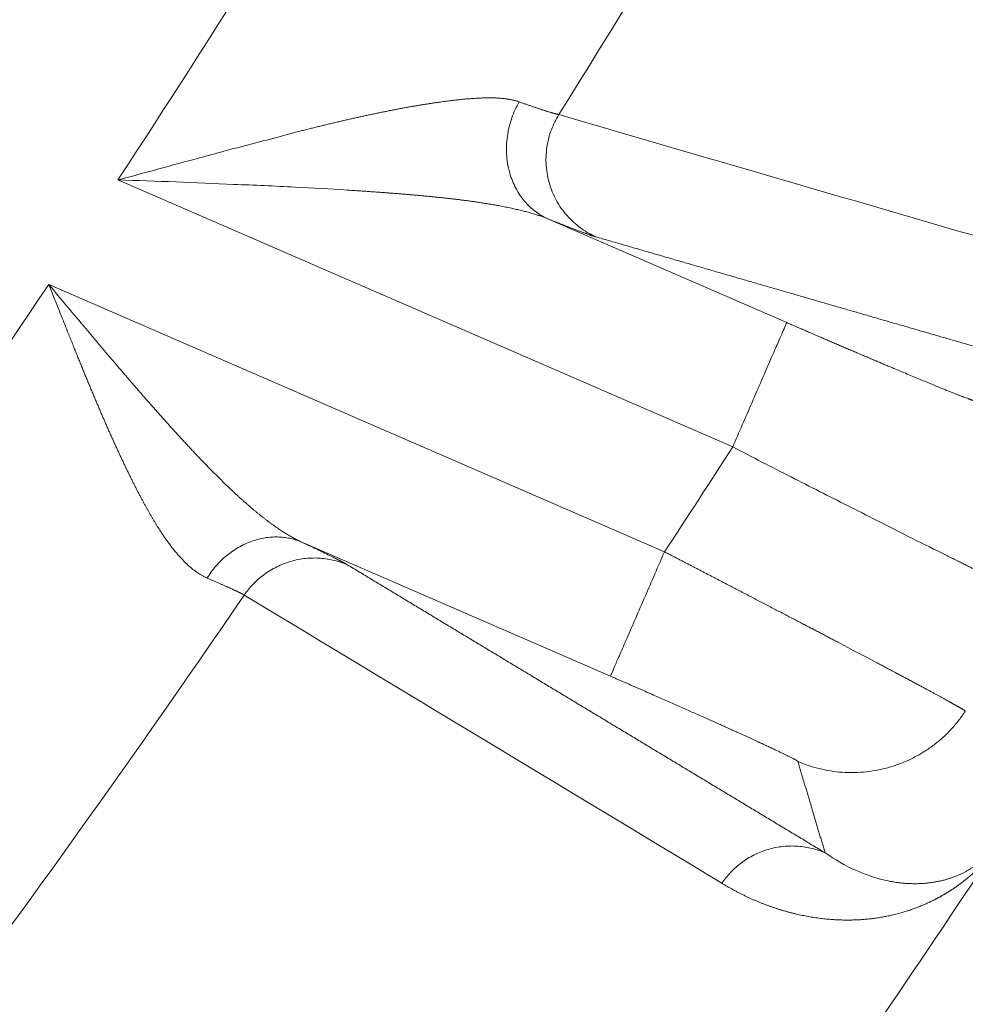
# Model space of a CAD drawing. Header units: millimetres. Extents: x 5437 to 18441, y -4466 to 3128.
# Tile 178 of 256: x 8561.92 to 8567.5, y -2826.01 to -2820.21. Entities that reach past the tile are written whole.
import ezdxf

# ---------------------------------------------------------------- set-up
doc = ezdxf.new("R2010")
doc.units = ezdxf.units.MM
doc.layers.add('1', color=7, linetype='Continuous', true_color=0xffffff)
doc.styles.add('TXT08', font='txt.shx', dxfattribs={"width": 0.8, "bigfont": 'gbcbig.shx'})
doc.dimstyles.get("Standard").update_dxf_attribs({"dimtxt": 0.18, "dimasz": 0.18, "dimexe": 0.18, "dimexo": 0.0625, "dimgap": 0.09, "dimtad": 0, "dimtih": 1, "dimtoh": 1, "dimdec": 4, "dimzin": 0, "dimdsep": 46, "dimtxsty": 'Standard', "dimcen": 0.09, "dimadec": 0, "dimazin": 0, "dimtfac": 1, "dimtdec": 4, "dimtofl": 0, "dimtmove": 0, "dimatfit": 3, "dimfxl": 1, "dimtolj": 1, "dimtzin": 0, "dimarcsym": 0})
doc.dimstyles.new('YanXiu', dxfattribs={"dimtxt": 40, "dimasz": 30, "dimexe": 0.66, "dimexo": 0.66, "dimgap": 0.66, "dimtad": 0, "dimdec": 1, "dimdsep": 46, "dimtxsty": 'TXT08', "dimcen": 0, "dimclrd": 256, "dimclre": 165, "dimclrt": 90, "dimazin": 2, "dimtfac": 1, "dimtdec": 1, "dimtofl": 0, "dimtmove": 0, "dimatfit": 3, "dimfxl": 1, "dimlwd": 5, "dimlwe": 13, "dimarcsym": 0})

# ---------------------------------------------------------------- blocks, each defined once
blk = doc.blocks.new('*D53')
at = {"color": 0, "lineweight": -2, "transparency": 16777216}
for p, q in [((10989.4307, -2154.4155), (10692.9173, -2240.8213)), ((11069.4307, -2154.4155), (10989.4307, -2154.4155)), ((8443.48, -2896.4116), (8443.48, -2896.2316)), ((8443.39, -2896.3216), (8443.57, -2896.3216))]:
    blk.add_line(p, q, dxfattribs=at)
at = {"color": 0, "lineweight": 20, "transparency": 16777216}
blk.add_solid([(10689.1871, -2228.0204), (10696.6476, -2253.6222), (10616.1119, -2263.2029)], dxfattribs=at)
at = {"layer": 'Defpoints', "color": 0, "lineweight": 20, "transparency": 16777216}
for p in [(10616.1119, -2263.2029), (6270.848, -3529.4402)]:
    blk.add_point(p, dxfattribs=at)
at = {"color": 0, "lineweight": 20, "transparency": 16777216, "insert": (11249.5207, -2154.4155), "char_height": 80, "attachment_point": 5}
blk.add_mtext('\\A1;R2260', dxfattribs=at)
blk = doc.blocks.new('*D54')
at = {"color": 0, "lineweight": -2, "transparency": 16777216}
blk.add_line((7492.6853, -2896.3216), (7463.5164, -2896.3216), dxfattribs=at)
at = {"color": 0, "lineweight": -3, "transparency": 16777216}
for start, end in [(14.7247061, 87.3296239), (101.5902046, 175.2752939)]:
    blk.add_arc((8434.1189, -2896.3216), 970.4225, start, end, dxfattribs=at)
at = {"color": 0, "lineweight": 20, "transparency": 16777216}
for points in [[(9385.6953, -2646.8098), (9359.6469, -2652.519), (9389.7986, -2727.8095)], [(7480.3159, -2816.9391), (7453.6719, -2815.84), (7463.6964, -2896.3216)]]:
    blk.add_solid(points, dxfattribs=at)
at = {"layer": 'Defpoints', "color": 0, "lineweight": 20, "transparency": 16777216}
for p in [(7900.863, -2085.5454), (10671.8171, -2501.755), (7492.7478, -2896.3216), (7740.5009, -2896.3216), (8434.1189, -2896.3216)]:
    blk.add_point(p, dxfattribs=at)
at = {"color": 0, "lineweight": 20, "transparency": 16777216, "insert": (8359.2409, -1928.7921), "char_height": 80, "attachment_point": 5}
blk.add_mtext('\\A1;165%%D', dxfattribs=at)
blk = doc.blocks.new('*D56')
at = {"lineweight": 5, "transparency": 16777216}
blk.add_line((9409.7195, -2278.0276), (9220.8999, -2398.8703), dxfattribs=at)
at = {"lineweight": 20, "transparency": 16777216}
blk.add_solid([(9218.2046, -2394.659), (9223.5951, -2403.0817), (9195.6316, -2415.0418)], dxfattribs=at)
at = {"layer": 'Defpoints', "color": 0, "lineweight": 20, "transparency": 16777216}
for p in [(9195.6316, -2415.0418), (8443.48, -2896.4116)]:
    blk.add_point(p, dxfattribs=at)
at = {"color": 90, "lineweight": 20, "transparency": 16777216, "insert": (9459.6888, -2246.0477), "char_height": 40, "attachment_point": 5, "rotation": 32.61885, "style": 'TXT08'}
blk.add_mtext('R893', dxfattribs=at)

msp = doc.modelspace()

# ---------------------------------------------------------------- linework, layer by layer
at = {"color": 7, "lineweight": 20}
msp.add_arc((8443.47995, -2896.41157), 893, 10.1099821, 350.11198757, dxfattribs=at)
at = {"layer": '1', "color": 0, "lineweight": 20}
for p, q in [((8566.12485, -2822.72628), (8562.4979, -2821.15089)), ((8565.03517, -2821.38089), (8566.44352, -2821.99262)), ((8562.08994, -2821.76706), (8565.72251, -2823.34488)), ((8565.40384, -2824.07854), (8563.58269, -2823.28752))]:
    msp.add_line(p, q, dxfattribs=at)
for centre, radius, start, end in [((8495.27522, -2777.08546), 87.40415, 315.5783309, 336.5220504), ((8495.27522, -2777.08546), 80.37818, 326.7545802, 331.2655298), ((8495.27522, -2777.08546), 82.36106, 327.9705194, 330.509258), ((8495.27522, -2777.08546), 80.37817, 321.645437, 326.2278127), ((8495.27528, -2777.0855), 84.27777, 326.708974, 327.2106584), ((8495.27522, -2777.08546), 82.36106, 323.0375695, 325.6139874), ((8495.27522, -2777.08546), 86.87162, 323.1301066, 326.4413736)]:
    msp.add_arc(centre, radius, start, end, dxfattribs=at)
for points, degree in [([(8575.90202, -2812.1061), (8573.34176, -2818.00049), (8570.24285, -2823.66092), (8566.63371, -2829.02182), (8562.55508, -2834.02267), (8558.05702, -2838.61246)], 5), ([(8565.0989, -2820.7661), (8566.02863, -2821.03695), (8566.95724, -2821.30724), (8567.88483, -2821.57704)], 3), ([(8563.15908, -2820.97191), (8563.27556, -2820.94252), (8563.39104, -2820.91217), (8563.50499, -2820.88052)], 3), ([(8562.87118, -2821.05006), (8562.9676, -2821.02452), (8563.06366, -2820.99853), (8563.15908, -2820.97191)], 3), ([(8562.4979, -2821.15089), (8562.6225, -2821.11777), (8562.74713, -2821.08428), (8562.87118, -2821.05006)], 3), ([(8563.18094, -2821.1777), (8562.95435, -2821.16625), (8562.72613, -2821.15857), (8562.4979, -2821.15089)], 3), ([(8563.54282, -2821.19402), (8563.42288, -2821.187), (8563.30216, -2821.18176), (8563.18094, -2821.1777)], 3), ([(8563.85109, -2821.21121), (8563.74909, -2821.20374), (8563.64627, -2821.19815), (8563.54282, -2821.19402)], 3), ([(8565.31999, -2821.48755), (8565.29503, -2821.48032), (8565.25405, -2821.46606), (8565.19669, -2821.44457), (8565.12335, -2821.41602), (8565.03517, -2821.38089)], 5), ([(8568.10835, -2822.29458), (8567.55132, -2822.13346), (8566.99399, -2821.9722), (8566.43633, -2821.8108), (8565.87834, -2821.64925), (8565.31999, -2821.48755)], 5), ([(8562.08994, -2821.76706), (8562.16252, -2821.85421), (8562.23512, -2821.94136), (8562.30808, -2822.02766)], 3), ([(8562.30808, -2822.02766), (8562.36062, -2822.09067), (8562.41336, -2822.15321), (8562.46645, -2822.21497)], 3), ([(8566.97234, -2823.158), (8566.91675, -2823.13007), (8566.85969, -2823.10118), (8566.80147, -2823.07152)], 3), ([(8563.58269, -2823.28752), (8563.66824, -2823.32784), (8563.73872, -2823.36177), (8563.79298, -2823.38876), (8563.83063, -2823.40865), (8563.85207, -2823.42158)], 5), ([(8563.85207, -2823.42158), (8564.41569, -2823.76137), (8564.9793, -2824.10115), (8565.54289, -2824.44092), (8566.10645, -2824.78068), (8566.67, -2825.12044)], 5), ([(8566.06112, -2825.29991), (8565.12207, -2824.73336), (8564.18297, -2824.16677), (8563.24381, -2823.60015)], 3), ([(8566.75018, -2823.88045), (8566.82792, -2823.92203), (8566.90148, -2823.96085), (8566.96997, -2823.99632)], 3), ([(8566.67, -2825.12044), (8566.63795, -2825.01261), (8566.60582, -2824.90476), (8566.57362, -2824.79688), (8566.54136, -2824.68896), (8566.50902, -2824.58102)], 5), ([(8566.67, -2825.12044), (8566.72617, -2825.15978), (8566.78666, -2825.1946), (8566.85008, -2825.2232)], 3), ([(8566.85008, -2825.2232), (8566.89929, -2825.24508), (8566.95026, -2825.26319), (8567.00196, -2825.277)], 3), ([(8567.00196, -2825.277), (8567.01949, -2825.28143), (8567.03711, -2825.28538), (8567.05476, -2825.28881)], 3), ([(8567.27392, -2825.29862), (8567.28301, -2825.29764), (8567.29206, -2825.29651), (8567.30105, -2825.29524)], 3), ([(8567.43319, -2825.26135), (8567.43925, -2825.25897), (8567.44526, -2825.25653), (8567.45123, -2825.25403)], 3), ([(8567.11783, -2825.47427), (8567.09729, -2825.47941), (8567.07677, -2825.48455), (8567.05624, -2825.48968)], 3)]:
    msp.add_open_spline(points, degree=degree, dxfattribs=at)
for points, degree, knots in [([(8564.1301, -2820.73685), (8564.13751, -2820.73543), (8564.1523, -2820.7326), (8564.17428, -2820.7285), (8564.19603, -2820.72451), (8564.21755, -2820.72066), (8564.23883, -2820.71692), (8564.25987, -2820.71331), (8564.28067, -2820.70982), (8564.30122, -2820.70646), (8564.32154, -2820.70322), (8564.34161, -2820.7001), (8564.36143, -2820.6971), (8564.38102, -2820.69422), (8564.39392, -2820.69239), (8564.40035, -2820.69148)], 3, [0, 0, 0, 0, 0.0796629, 0.1588544, 0.2375782, 0.3158383, 0.3936387, 0.4709834, 0.5478767, 0.6243228, 0.700326, 0.7758908, 0.8510216, 0.9257231, 1, 1, 1, 1]), ([(8564.40035, -2820.69148), (8564.4059, -2820.69071), (8564.41693, -2820.68917), (8564.43326, -2820.68699), (8564.44933, -2820.68492), (8564.46515, -2820.68295), (8564.4807, -2820.6811), (8564.49599, -2820.67936), (8564.51101, -2820.67773), (8564.52578, -2820.67622), (8564.54029, -2820.67481), (8564.55454, -2820.67353), (8564.56853, -2820.67235), (8564.58226, -2820.67129), (8564.59573, -2820.67035), (8564.60895, -2820.66952), (8564.62191, -2820.66881), (8564.63462, -2820.66822), (8564.64707, -2820.66775), (8564.65926, -2820.66739), (8564.6712, -2820.66715), (8564.68289, -2820.66703), (8564.69433, -2820.66703), (8564.70551, -2820.66716), (8564.71645, -2820.6674), (8564.72713, -2820.66777), (8564.73757, -2820.66826), (8564.74776, -2820.66887), (8564.7577, -2820.66961), (8564.76739, -2820.67047), (8564.77684, -2820.67145), (8564.78604, -2820.67256), (8564.795, -2820.6738), (8564.80371, -2820.67517), (8564.81219, -2820.67666), (8564.82042, -2820.67829), (8564.82841, -2820.68004), (8564.83616, -2820.68192), (8564.84368, -2820.68393), (8564.85095, -2820.68608), (8564.858, -2820.68834), (8564.86252, -2820.68997), (8564.86478, -2820.69079)], 3, [0, 0, 0, 0, 0.0298501, 0.0594214, 0.0887156, 0.1177344, 0.1464798, 0.1749535, 0.2031577, 0.2310942, 0.2587653, 0.2861731, 0.3133198, 0.3402078, 0.3668393, 0.3932168, 0.4193429, 0.4452202, 0.4708514, 0.4962392, 0.5213864, 0.5462961, 0.5709713, 0.595415, 0.6196306, 0.6436212, 0.6673904, 0.6909417, 0.7142786, 0.7374049, 0.7603245, 0.7830412, 0.8055591, 0.8278824, 0.8500153, 0.8719623, 0.8937279, 0.9153166, 0.9367333, 0.9579827, 0.9790699, 1, 1, 1, 1]), ([(8564.86478, -2820.69079), (8564.86827, -2820.69201), (8564.87525, -2820.69445), (8564.88545, -2820.698), (8564.89544, -2820.70147), (8564.90522, -2820.70485), (8564.91477, -2820.70814), (8564.92411, -2820.71135), (8564.93322, -2820.71446), (8564.94211, -2820.71749), (8564.95078, -2820.72043), (8564.95924, -2820.72328), (8564.96747, -2820.72605), (8564.97547, -2820.72872), (8564.98326, -2820.73131), (8564.99083, -2820.73381), (8564.99818, -2820.73622), (8565.0053, -2820.73854), (8565.01221, -2820.74078), (8565.01889, -2820.74293), (8565.02535, -2820.74498), (8565.03159, -2820.74695), (8565.03761, -2820.74884), (8565.04342, -2820.75063), (8565.049, -2820.75234), (8565.05436, -2820.75396), (8565.0595, -2820.7555), (8565.06442, -2820.75695), (8565.06913, -2820.75831), (8565.07361, -2820.75958), (8565.07788, -2820.76077), (8565.08193, -2820.76187), (8565.08576, -2820.76289), (8565.08938, -2820.76383), (8565.09278, -2820.76467), (8565.09597, -2820.76544), (8565.09793, -2820.76588), (8565.0989, -2820.7661)], 3, [0, 0, 0, 0, 0.0293469, 0.0586471, 0.0879009, 0.1171082, 0.1462691, 0.1753838, 0.2044523, 0.2334747, 0.2624511, 0.2913816, 0.3202662, 0.3491052, 0.3778985, 0.4066463, 0.4353486, 0.4640056, 0.4926173, 0.5211838, 0.5497053, 0.5781818, 0.6066134, 0.6350003, 0.6633425, 0.6916401, 0.7198932, 0.7481019, 0.7762663, 0.8043866, 0.8324628, 0.860495, 0.8884833, 0.9164279, 0.9443288, 0.9721861, 1, 1, 1, 1]), ([(8563.80096, -2820.80759), (8563.80944, -2820.80562), (8563.82633, -2820.80168), (8563.85145, -2820.79591), (8563.87629, -2820.79026), (8563.90084, -2820.78474), (8563.92509, -2820.77936), (8563.94905, -2820.7741), (8563.97271, -2820.76898), (8563.99607, -2820.76399), (8564.01914, -2820.75914), (8564.04191, -2820.75442), (8564.06439, -2820.74982), (8564.08657, -2820.74537), (8564.10846, -2820.74104), (8564.12291, -2820.73824), (8564.1301, -2820.73685)], 3, [0, 0, 0, 0, 0.0757215, 0.1507743, 0.2251604, 0.2988817, 0.3719401, 0.4443376, 0.5160765, 0.5871589, 0.657587, 0.7273633, 0.7964902, 0.8649702, 0.9328059, 1, 1, 1, 1]), ([(8563.50499, -2820.88052), (8563.51468, -2820.87804), (8563.53394, -2820.87311), (8563.56258, -2820.86584), (8563.59079, -2820.85873), (8563.61856, -2820.85177), (8563.6459, -2820.84498), (8563.6728, -2820.83834), (8563.69928, -2820.83187), (8563.72532, -2820.82556), (8563.75092, -2820.81941), (8563.77611, -2820.81342), (8563.79272, -2820.80953), (8563.80096, -2820.80759)], 3, [0, 0, 0, 0, 0.0972736, 0.1932711, 0.2879933, 0.3814412, 0.4736159, 0.5645187, 0.6541507, 0.7425133, 0.829608, 0.9154364, 1, 1, 1, 1]), ([(8564.20127, -2821.23642), (8564.19257, -2821.23569), (8564.17501, -2821.23423), (8564.14834, -2821.23207), (8564.12111, -2821.22992), (8564.09333, -2821.22778), (8564.06499, -2821.22565), (8564.03609, -2821.22354), (8564.00663, -2821.22143), (8563.97661, -2821.21935), (8563.94603, -2821.21728), (8563.91489, -2821.21523), (8563.8832, -2821.2132), (8563.86185, -2821.21187), (8563.85109, -2821.21121)], 3, [0, 0, 0, 0, 0.0757458, 0.1528668, 0.2313646, 0.3112404, 0.3924955, 0.4751313, 0.5591488, 0.6445492, 0.7313335, 0.8195028, 0.909058, 1, 1, 1, 1]), ([(8564.49162, -2821.26537), (8564.48409, -2821.26447), (8564.46896, -2821.26267), (8564.44604, -2821.26005), (8564.42285, -2821.25748), (8564.39936, -2821.25497), (8564.37558, -2821.2525), (8564.35152, -2821.25008), (8564.32718, -2821.2477), (8564.30255, -2821.24537), (8564.27764, -2821.24307), (8564.25244, -2821.24082), (8564.22697, -2821.23859), (8564.20986, -2821.23714), (8564.20127, -2821.23642)], 3, [0, 0, 0, 0, 0.0797632, 0.1601685, 0.2412181, 0.3229141, 0.4052587, 0.488254, 0.5719019, 0.6562046, 0.7411639, 0.8267816, 0.9130597, 1, 1, 1, 1]), ([(8564.81189, -2821.31629), (8564.8062, -2821.31509), (8564.79473, -2821.31268), (8564.77722, -2821.30917), (8564.75934, -2821.30571), (8564.74106, -2821.30229), (8564.7224, -2821.29893), (8564.70334, -2821.29562), (8564.68391, -2821.29236), (8564.66408, -2821.28916), (8564.64387, -2821.286), (8564.62327, -2821.2829), (8564.60228, -2821.27985), (8564.58091, -2821.27685), (8564.55915, -2821.2739), (8564.537, -2821.271), (8564.51448, -2821.26814), (8564.49927, -2821.26629), (8564.49162, -2821.26537)], 3, [0, 0, 0, 0, 0.0567247, 0.1142034, 0.1724398, 0.2314378, 0.291201, 0.3517327, 0.4130364, 0.4751153, 0.5379724, 0.6016107, 0.6660331, 0.7312424, 0.7972412, 0.8640321, 0.9316176, 1, 1, 1, 1]), ([(8565.03517, -2821.38089), (8565.03199, -2821.3796), (8565.02557, -2821.37699), (8565.01562, -2821.37315), (8565.00537, -2821.36934), (8564.99477, -2821.36556), (8564.98385, -2821.36182), (8564.97261, -2821.3581), (8564.96103, -2821.35442), (8564.94912, -2821.35078), (8564.93688, -2821.34717), (8564.92431, -2821.34359), (8564.91141, -2821.34005), (8564.89818, -2821.33654), (8564.88462, -2821.33307), (8564.87073, -2821.32963), (8564.85651, -2821.32624), (8564.84195, -2821.32288), (8564.82707, -2821.31955), (8564.81697, -2821.31738), (8564.81189, -2821.31629)], 3, [0, 0, 0, 0, 0.0494211, 0.0995266, 0.1503245, 0.2018225, 0.2540282, 0.3069487, 0.3605908, 0.4149613, 0.4700663, 0.5259121, 0.5825044, 0.6398489, 0.6979509, 0.7568158, 0.8164484, 0.8768536, 0.938036, 1, 1, 1, 1]), ([(8562.30819, -2822.31026), (8562.30505, -2822.30262), (8562.29862, -2822.28701), (8562.2888, -2822.26297), (8562.27855, -2822.2378), (8562.26788, -2822.2115), (8562.25678, -2822.18407), (8562.24525, -2822.1555), (8562.2333, -2822.1258), (8562.2209, -2822.09497), (8562.20807, -2822.063), (8562.19481, -2822.02989), (8562.1811, -2821.99566), (8562.16696, -2821.9603), (8562.15238, -2821.92381), (8562.13737, -2821.8862), (8562.12193, -2821.84748), (8562.10607, -2821.80764), (8562.09536, -2821.7807), (8562.08994, -2821.76706)], 3, [0, 0, 0, 0, 0.042876, 0.087747, 0.1346132, 0.1834741, 0.2343296, 0.2871794, 0.3420229, 0.39886, 0.4576899, 0.5185121, 0.5813262, 0.6461314, 0.7129271, 0.7817126, 0.8524871, 0.9252498, 1, 1, 1, 1]), ([(8566.44352, -2821.99262), (8566.59322, -2822.05764), (8566.74248, -2822.12196), (8566.88494, -2822.18282), (8567.15047, -2822.2952), (8567.35629, -2822.38002), (8567.44037, -2822.4139), (8567.52, -2822.44472), (8567.55764, -2822.45709), (8567.56433, -2822.459), (8567.56836, -2822.45976), (8567.56974, -2822.45936)], 5, [0, 0, 0, 0, 0, 0, 0.4335152, 0.4335152, 0.4335152, 0.8610938, 0.8610938, 0.8610938, 1, 1, 1, 1, 1, 1]), ([(8562.46645, -2822.21497), (8562.47303, -2822.2227), (8562.48612, -2822.23806), (8562.50562, -2822.26088), (8562.52486, -2822.28336), (8562.54384, -2822.30547), (8562.56256, -2822.32723), (8562.58103, -2822.34863), (8562.59923, -2822.36968), (8562.61717, -2822.39036), (8562.63485, -2822.41069), (8562.65228, -2822.43066), (8562.66944, -2822.45027), (8562.68635, -2822.46953), (8562.70299, -2822.48843), (8562.71938, -2822.50697), (8562.7355, -2822.52515), (8562.75137, -2822.54299), (8562.76697, -2822.56047), (8562.78231, -2822.5776), (8562.79739, -2822.59438), (8562.8122, -2822.6108), (8562.82675, -2822.62689), (8562.83636, -2822.63747), (8562.84112, -2822.64271)], 3, [0, 0, 0, 0, 0.0526862, 0.1046825, 0.1559892, 0.2066063, 0.256534, 0.3057724, 0.3543217, 0.4021821, 0.4493537, 0.4958367, 0.5416313, 0.5867377, 0.6311561, 0.6748867, 0.7179297, 0.7602854, 0.8019539, 0.8429357, 0.8832309, 0.9228398, 0.9617627, 1, 1, 1, 1]), ([(8562.42564, -2822.58743), (8562.42258, -2822.58045), (8562.41643, -2822.56638), (8562.40716, -2822.54501), (8562.39778, -2822.52326), (8562.38828, -2822.50112), (8562.37867, -2822.4786), (8562.36894, -2822.45569), (8562.35909, -2822.4324), (8562.34914, -2822.40872), (8562.33906, -2822.38466), (8562.32887, -2822.36021), (8562.31857, -2822.33538), (8562.31167, -2822.31867), (8562.30819, -2822.31026)], 3, [0, 0, 0, 0, 0.0772602, 0.1556219, 0.2350859, 0.3156533, 0.3973248, 0.4801012, 0.5639832, 0.6489716, 0.7350669, 0.8222697, 0.9105806, 1, 1, 1, 1]), ([(8562.53082, -2822.8188), (8562.52775, -2822.81232), (8562.52159, -2822.79929), (8562.51232, -2822.7795), (8562.50298, -2822.7594), (8562.49356, -2822.73899), (8562.48407, -2822.71827), (8562.47451, -2822.69723), (8562.46487, -2822.67588), (8562.45516, -2822.65422), (8562.44538, -2822.63225), (8562.43553, -2822.60998), (8562.42894, -2822.59497), (8562.42564, -2822.58743)], 3, [0, 0, 0, 0, 0.0866307, 0.1741109, 0.2624428, 0.3516285, 0.4416701, 0.5325696, 0.6243289, 0.7169499, 0.8104342, 0.9047837, 1, 1, 1, 1]), ([(8562.84112, -2822.64271), (8562.84704, -2822.64922), (8562.85884, -2822.66217), (8562.87645, -2822.6814), (8562.89392, -2822.70037), (8562.91125, -2822.71909), (8562.92843, -2822.73754), (8562.94547, -2822.75572), (8562.96237, -2822.77364), (8562.97913, -2822.7913), (8562.99575, -2822.80868), (8563.01223, -2822.82579), (8563.02858, -2822.84262), (8563.04478, -2822.85919), (8563.06085, -2822.87547), (8563.07678, -2822.89148), (8563.09258, -2822.90721), (8563.10824, -2822.92266), (8563.12376, -2822.93783), (8563.13916, -2822.95272), (8563.15441, -2822.96732), (8563.16954, -2822.98164), (8563.18453, -2822.99567), (8563.19938, -2823.00943), (8563.20924, -2823.01842), (8563.21415, -2823.0229)], 3, [0, 0, 0, 0, 0.0474907, 0.094612, 0.1413645, 0.1877488, 0.2337654, 0.2794151, 0.3246985, 0.3696162, 0.4141689, 0.4583573, 0.502182, 0.5456439, 0.5887436, 0.6314819, 0.6738596, 0.7158775, 0.7575364, 0.7988372, 0.8397807, 0.8803678, 0.9205994, 0.9604765, 1, 1, 1, 1]), ([(8566.80147, -2823.07152), (8566.694, -2823.01753), (8566.58257, -2822.96092), (8566.3557, -2822.84498), (8566.24026, -2822.78565), (8566.12485, -2822.72628)], 3, [0, 0, 0, 0, 0.5, 0.5, 1, 1, 1, 1]), ([(8562.76609, -2823.24832), (8562.76331, -2823.24419), (8562.75772, -2823.23588), (8562.74933, -2823.2231), (8562.7409, -2823.21002), (8562.7324, -2823.1966), (8562.72386, -2823.18286), (8562.71526, -2823.1688), (8562.70661, -2823.15441), (8562.6979, -2823.13969), (8562.68914, -2823.12465), (8562.68032, -2823.10928), (8562.67144, -2823.09359), (8562.6625, -2823.07756), (8562.6535, -2823.06121), (8562.64444, -2823.04453), (8562.63532, -2823.02752), (8562.62613, -2823.01019), (8562.61688, -2822.99252), (8562.60757, -2822.97453), (8562.5982, -2822.95621), (8562.58876, -2822.93756), (8562.57926, -2822.91858), (8562.5697, -2822.89927), (8562.56007, -2822.87964), (8562.55037, -2822.85967), (8562.54061, -2822.83939), (8562.53409, -2822.82568), (8562.53082, -2822.8188)], 3, [0, 0, 0, 0, 0.0341104, 0.0685481, 0.1033163, 0.1384179, 0.1738558, 0.2096328, 0.2457516, 0.2822148, 0.319025, 0.3561845, 0.393696, 0.4315615, 0.4697834, 0.5083639, 0.547305, 0.5866088, 0.6262773, 0.6663124, 0.7067159, 0.7474896, 0.7886352, 0.8301545, 0.8720491, 0.9143206, 0.9569704, 1, 1, 1, 1]), ([(8563.21416, -2823.0229), (8563.21906, -2823.02734), (8563.22882, -2823.03618), (8563.24339, -2823.04916), (8563.25781, -2823.06186), (8563.27209, -2823.07425), (8563.28623, -2823.08635), (8563.30023, -2823.09815), (8563.31408, -2823.10965), (8563.32779, -2823.12085), (8563.34136, -2823.13176), (8563.35478, -2823.14237), (8563.36806, -2823.15267), (8563.3812, -2823.16268), (8563.3942, -2823.1724), (8563.40706, -2823.18181), (8563.41977, -2823.19093), (8563.43234, -2823.19975), (8563.44477, -2823.20827), (8563.45705, -2823.21649), (8563.46919, -2823.22442), (8563.48119, -2823.23205), (8563.49304, -2823.23939), (8563.50475, -2823.24643), (8563.51632, -2823.25318), (8563.52774, -2823.25963), (8563.53901, -2823.2658), (8563.55014, -2823.27167), (8563.56113, -2823.27724), (8563.57197, -2823.28255), (8563.57913, -2823.28587), (8563.58269, -2823.28752)], 3, [0, 0, 0, 0, 0.0394756, 0.0785813, 0.1173185, 0.1556884, 0.1936921, 0.231331, 0.2686065, 0.3055199, 0.3420726, 0.3782661, 0.4141019, 0.4495815, 0.4847066, 0.5194787, 0.5538996, 0.5879711, 0.6216948, 0.6550728, 0.6881068, 0.7207989, 0.7531511, 0.7851655, 0.8168443, 0.8481898, 0.8792041, 0.9098898, 0.9402493, 0.9702852, 1, 1, 1, 1]), ([(8567.37976, -2823.36254), (8567.31886, -2823.33299), (8567.25405, -2823.30092), (8567.11782, -2823.23247), (8567.0464, -2823.19609), (8566.97234, -2823.158)], 3, [0, 0, 0, 0, 0.5, 0.5, 1, 1, 1, 1]), ([(8563.02374, -2823.49957), (8563.02134, -2823.49849), (8563.01655, -2823.49635), (8563.00936, -2823.49284), (8563.00216, -2823.48912), (8562.99496, -2823.48517), (8562.98774, -2823.48099), (8562.98053, -2823.47658), (8562.9733, -2823.47195), (8562.96606, -2823.46708), (8562.95882, -2823.46198), (8562.95156, -2823.45666), (8562.9443, -2823.4511), (8562.93702, -2823.44531), (8562.92973, -2823.4393), (8562.92244, -2823.43305), (8562.91513, -2823.42657), (8562.9078, -2823.41986), (8562.90047, -2823.41291), (8562.89313, -2823.40574), (8562.88577, -2823.39834), (8562.8784, -2823.3907), (8562.87101, -2823.38283), (8562.86361, -2823.37473), (8562.8562, -2823.3664), (8562.84877, -2823.35784), (8562.84133, -2823.34904), (8562.83387, -2823.34002), (8562.8264, -2823.33076), (8562.81892, -2823.32126), (8562.81141, -2823.31154), (8562.8039, -2823.30159), (8562.79636, -2823.2914), (8562.78882, -2823.28098), (8562.78125, -2823.27033), (8562.77367, -2823.25945), (8562.76862, -2823.25204), (8562.76609, -2823.24832)], 3, [0, 0, 0, 0, 0.0268742, 0.0538099, 0.0808108, 0.1078805, 0.135023, 0.1622418, 0.1895406, 0.2169229, 0.2443925, 0.2719529, 0.2996075, 0.3273598, 0.3552133, 0.3831713, 0.4112372, 0.4394144, 0.467706, 0.4961154, 0.5246456, 0.5532999, 0.5820814, 0.610993, 0.6400378, 0.6692188, 0.6985388, 0.7280009, 0.7576077, 0.7873621, 0.8172668, 0.8473246, 0.877538, 0.9079097, 0.9384423, 0.9691382, 1, 1, 1, 1]), ([(8565.72251, -2823.34488), (8565.72921, -2823.34835), (8565.74259, -2823.35528), (8565.76259, -2823.36564), (8565.78248, -2823.37594), (8565.80225, -2823.38619), (8565.8219, -2823.39638), (8565.84143, -2823.40651), (8565.86083, -2823.41659), (8565.88011, -2823.4266), (8565.89927, -2823.43654), (8565.91829, -2823.44643), (8565.93719, -2823.45625), (8565.95595, -2823.466), (8565.97458, -2823.47569), (8565.99308, -2823.48531), (8566.01144, -2823.49486), (8566.02966, -2823.50433), (8566.04774, -2823.51374), (8566.06568, -2823.52308), (8566.08347, -2823.53235), (8566.10113, -2823.54154), (8566.11864, -2823.55066), (8566.13601, -2823.5597), (8566.15323, -2823.56867), (8566.1703, -2823.57757), (8566.18723, -2823.58639), (8566.204, -2823.59513), (8566.22063, -2823.60379), (8566.23711, -2823.61238), (8566.25344, -2823.62089), (8566.26961, -2823.62933), (8566.28564, -2823.63768), (8566.30151, -2823.64596), (8566.31723, -2823.65415), (8566.33279, -2823.66227), (8566.34821, -2823.67031), (8566.36347, -2823.67827), (8566.37857, -2823.68615), (8566.39353, -2823.69395), (8566.40832, -2823.70167), (8566.42297, -2823.70931), (8566.43746, -2823.71687), (8566.45179, -2823.72435), (8566.46597, -2823.73175), (8566.48, -2823.73908), (8566.49388, -2823.74632), (8566.50759, -2823.75348), (8566.52116, -2823.76057), (8566.53457, -2823.76757), (8566.54783, -2823.7745), (8566.56094, -2823.78134), (8566.57389, -2823.78811), (8566.58669, -2823.7948), (8566.59934, -2823.80142), (8566.61183, -2823.80795), (8566.62418, -2823.81441), (8566.63637, -2823.82079), (8566.64842, -2823.82709), (8566.66031, -2823.83332), (8566.67206, -2823.83947), (8566.68366, -2823.84555), (8566.69511, -2823.85155), (8566.70641, -2823.85747), (8566.71756, -2823.86332), (8566.72857, -2823.8691), (8566.73944, -2823.87481), (8566.74661, -2823.87857), (8566.75018, -2823.88045)], 3, [0, 0, 0, 0, 0.0183483, 0.0365983, 0.0547499, 0.0728031, 0.0907579, 0.1086144, 0.1263725, 0.1440322, 0.1615935, 0.1790565, 0.1964211, 0.2136873, 0.2308551, 0.2479246, 0.2648957, 0.2817684, 0.2985428, 0.3152188, 0.3317964, 0.3482756, 0.3646565, 0.380939, 0.3971232, 0.4132089, 0.4291963, 0.4450854, 0.460876, 0.4765683, 0.4921623, 0.5076578, 0.523055, 0.5383539, 0.5535544, 0.5686565, 0.5836602, 0.5985656, 0.6133727, 0.6280814, 0.6426917, 0.6572037, 0.6716173, 0.6859326, 0.7001496, 0.7142681, 0.7282884, 0.7422103, 0.7560339, 0.7697591, 0.783386, 0.7969145, 0.8103447, 0.8236766, 0.8369102, 0.8500454, 0.8630824, 0.876021, 0.8888612, 0.9016032, 0.9142469, 0.9267922, 0.9392392, 0.951588, 0.9638384, 0.9759906, 0.9880444, 1, 1, 1, 1]), ([(8567.7841, -2823.56149), (8567.78153, -2823.56025), (8567.77637, -2823.55778), (8567.76837, -2823.55394), (8567.76017, -2823.54999), (8567.75174, -2823.54592), (8567.74309, -2823.54174), (8567.73422, -2823.53745), (8567.72513, -2823.53304), (8567.71581, -2823.52852), (8567.70627, -2823.52388), (8567.69651, -2823.51912), (8567.68652, -2823.51425), (8567.67631, -2823.50926), (8567.66588, -2823.50416), (8567.65522, -2823.49894), (8567.64434, -2823.49361), (8567.63323, -2823.48815), (8567.6219, -2823.48259), (8567.61034, -2823.4769), (8567.59856, -2823.4711), (8567.58656, -2823.46518), (8567.57433, -2823.45915), (8567.56188, -2823.453), (8567.5492, -2823.44673), (8567.5363, -2823.44035), (8567.52318, -2823.43385), (8567.50983, -2823.42724), (8567.49627, -2823.42051), (8567.48248, -2823.41366), (8567.46847, -2823.4067), (8567.45423, -2823.39963), (8567.43978, -2823.39244), (8567.42511, -2823.38514), (8567.41021, -2823.37772), (8567.39512, -2823.3702), (8567.38489, -2823.36509), (8567.37976, -2823.36254)], 3, [0, 0, 0, 0, 0.0273336, 0.0547398, 0.0822185, 0.1097699, 0.137394, 0.1650907, 0.1928601, 0.2207022, 0.248617, 0.2766046, 0.304665, 0.3327982, 0.3610042, 0.389283, 0.4176347, 0.4460593, 0.4745568, 0.5031272, 0.5317706, 0.5604869, 0.5892762, 0.6181385, 0.6470738, 0.6760822, 0.7051636, 0.7343181, 0.7635457, 0.7928464, 0.8222203, 0.8516673, 0.8811874, 0.9107807, 0.9404473, 0.970187, 1, 1, 1, 1]), ([(8563.24381, -2823.60015), (8563.24298, -2823.59967), (8563.24132, -2823.59871), (8563.23854, -2823.59716), (8563.23557, -2823.59554), (8563.23236, -2823.59382), (8563.22894, -2823.59203), (8563.22529, -2823.59015), (8563.22142, -2823.58819), (8563.21733, -2823.58614), (8563.21302, -2823.58401), (8563.20848, -2823.5818), (8563.20373, -2823.5795), (8563.19875, -2823.57711), (8563.19355, -2823.57465), (8563.18813, -2823.5721), (8563.18249, -2823.56946), (8563.17662, -2823.56675), (8563.17054, -2823.56395), (8563.16424, -2823.56106), (8563.15771, -2823.5581), (8563.15097, -2823.55505), (8563.14401, -2823.55192), (8563.13683, -2823.5487), (8563.12943, -2823.54541), (8563.12181, -2823.54203), (8563.11397, -2823.53857), (8563.10592, -2823.53503), (8563.09765, -2823.53141), (8563.08917, -2823.52771), (8563.08047, -2823.52393), (8563.07155, -2823.52007), (8563.06242, -2823.51613), (8563.05308, -2823.51211), (8563.04352, -2823.50801), (8563.03376, -2823.50383), (8563.02708, -2823.50099), (8563.02374, -2823.49957)], 3, [0, 0, 0, 0, 0.0281992, 0.0564182, 0.0846573, 0.1129166, 0.1411963, 0.1694966, 0.1978177, 0.2261598, 0.254523, 0.2829076, 0.3113138, 0.3397417, 0.3681915, 0.3966634, 0.4251575, 0.4536742, 0.4822135, 0.5107756, 0.5393608, 0.5679691, 0.5966009, 0.6252562, 0.6539352, 0.6826382, 0.7113652, 0.7401166, 0.7688923, 0.7976928, 0.826518, 0.8553682, 0.8842435, 0.9131442, 0.9420704, 0.9710223, 1, 1, 1, 1]), ([(8566.96997, -2823.99632), (8566.97454, -2823.99874), (8566.98367, -2824.00357), (8566.99717, -2824.01072), (8567.01051, -2824.0178), (8567.02368, -2824.02478), (8567.03669, -2824.03169), (8567.04952, -2824.0385), (8567.06218, -2824.04523), (8567.07467, -2824.05188), (8567.08699, -2824.05843), (8567.09913, -2824.0649), (8567.1111, -2824.07128), (8567.1229, -2824.07757), (8567.13451, -2824.08377), (8567.14596, -2824.08989), (8567.15722, -2824.09591), (8567.16831, -2824.10184), (8567.17922, -2824.10768), (8567.18995, -2824.11343), (8567.2005, -2824.11908), (8567.21087, -2824.12465), (8567.22106, -2824.13012), (8567.23107, -2824.1355), (8567.24089, -2824.14078), (8567.25054, -2824.14598), (8567.26, -2824.15107), (8567.26928, -2824.15608), (8567.27837, -2824.16099), (8567.28728, -2824.16581), (8567.29601, -2824.17053), (8567.30455, -2824.17515), (8567.31291, -2824.17969), (8567.32108, -2824.18412), (8567.32907, -2824.18846), (8567.33687, -2824.19271), (8567.34449, -2824.19686), (8567.35192, -2824.20092), (8567.35916, -2824.20487), (8567.36622, -2824.20874), (8567.37309, -2824.21251), (8567.37978, -2824.21618), (8567.38628, -2824.21975), (8567.39259, -2824.22323), (8567.39872, -2824.22662), (8567.40466, -2824.22991), (8567.41041, -2824.2331), (8567.41598, -2824.23619), (8567.42136, -2824.2392), (8567.42655, -2824.2421), (8567.43156, -2824.24491), (8567.43638, -2824.24762), (8567.44102, -2824.25024), (8567.44547, -2824.25277), (8567.44973, -2824.25519), (8567.45381, -2824.25753), (8567.45771, -2824.25976), (8567.46142, -2824.26191), (8567.46495, -2824.26396), (8567.46829, -2824.26591), (8567.47144, -2824.26777), (8567.47442, -2824.26954), (8567.47721, -2824.27121), (8567.47982, -2824.27279), (8567.48224, -2824.27428), (8567.48449, -2824.27567), (8567.48655, -2824.27697), (8567.48843, -2824.27818), (8567.49013, -2824.2793), (8567.49165, -2824.28032), (8567.49299, -2824.28126), (8567.49415, -2824.2821), (8567.49513, -2824.28285), (8567.49594, -2824.28351), (8567.49656, -2824.28408), (8567.49702, -2824.28457), (8567.49718, -2824.28482), (8567.49725, -2824.28494)], 3, [0, 0, 0, 0, 0.0139688, 0.0279201, 0.041854, 0.0557704, 0.0696694, 0.0835509, 0.097415, 0.1112617, 0.1250911, 0.138903, 0.1526976, 0.1664748, 0.1802346, 0.1939771, 0.2077023, 0.2214102, 0.2351008, 0.2487741, 0.2624301, 0.2760689, 0.2896904, 0.3032946, 0.3168817, 0.3304515, 0.3440041, 0.3575396, 0.3710578, 0.3845589, 0.3980428, 0.4115096, 0.4249593, 0.4383919, 0.4518074, 0.4652057, 0.478587, 0.4919513, 0.5052985, 0.5186287, 0.5319418, 0.545238, 0.5585171, 0.5717793, 0.5850245, 0.5982528, 0.6114641, 0.6246585, 0.637836, 0.6509966, 0.6641403, 0.6772672, 0.6903772, 0.7034703, 0.7165467, 0.7296062, 0.742649, 0.7556749, 0.7686841, 0.7816766, 0.7946523, 0.8076113, 0.8205535, 0.8334791, 0.8463881, 0.8592803, 0.8721559, 0.8850149, 0.8978573, 0.9106831, 0.9234923, 0.9362849, 0.9490609, 0.9618205, 0.9745635, 0.98729, 1, 1, 1, 1]), ([(8566.50902, -2824.58102), (8566.50803, -2824.57753), (8566.48192, -2824.56316), (8566.43199, -2824.53861), (8566.28514, -2824.46945), (8566.0619, -2824.3684), (8565.93155, -2824.31013), (8565.74693, -2824.2284), (8565.5521, -2824.14311), (8565.50275, -2824.12156), (8565.45335, -2824.10005), (8565.40384, -2824.07854)], 5, [0, 0, 0, 0, 0, 0, 0.426572, 0.426572, 0.426572, 0.856816, 0.856816, 0.856816, 1, 1, 1, 1, 1, 1]), ([(8567.45123, -2825.25403), (8567.45379, -2825.25292), (8567.45887, -2825.25073), (8567.46661, -2825.24723), (8567.47434, -2825.2436), (8567.48209, -2825.23982), (8567.48983, -2825.2359), (8567.49758, -2825.23184), (8567.50533, -2825.22764), (8567.51307, -2825.22328), (8567.5208, -2825.21878), (8567.52851, -2825.21414), (8567.53803, -2825.20821), (8567.549, -2825.20109), (8567.56109, -2825.19283), (8567.5722, -2825.18488), (8567.58235, -2825.17727), (8567.59159, -2825.17003), (8567.59992, -2825.16323), (8567.60717, -2825.15705), (8567.61352, -2825.15144), (8567.61902, -2825.14646), (8567.62447, -2825.1414), (8567.62986, -2825.13627), (8567.63519, -2825.13106), (8567.64046, -2825.12579), (8567.64567, -2825.12045), (8567.65081, -2825.11503), (8567.6559, -2825.10955), (8567.66092, -2825.10401), (8567.66588, -2825.09839), (8567.67077, -2825.09271), (8567.6756, -2825.08696), (8567.68037, -2825.08115), (8567.68507, -2825.07527), (8567.68971, -2825.06932), (8567.69429, -2825.06331), (8567.6988, -2825.05722), (8567.70325, -2825.05107), (8567.70764, -2825.04485), (8567.71197, -2825.03857), (8567.7148, -2825.03432), (8567.71621, -2825.03221)], 3, [0, 0, 0, 0, 0.0430699, 0.0854339, 0.127093, 0.1680478, 0.2082991, 0.2478477, 0.2866946, 0.3248406, 0.3622866, 0.3990337, 0.4350829, 0.4957288, 0.5508224, 0.600369, 0.6443757, 0.6828522, 0.7158123, 0.7432775, 0.7622734, 0.7804871, 0.7979232, 0.8145872, 0.8304852, 0.8456243, 0.8600127, 0.87366, 0.8865773, 0.898778, 0.9102776, 0.921095, 0.9312526, 0.9407778, 0.9497035, 0.9580697, 0.9659253, 0.9733289, 0.9803506, 0.9870726, 0.9935883, 1, 1, 1, 1]), ([(8567.66632, -2825.10845), (8567.66503, -2825.11007), (8567.66245, -2825.11334), (8567.65859, -2825.11815), (8567.65471, -2825.12294), (8567.65081, -2825.12769), (8567.64689, -2825.13242), (8567.64294, -2825.13713), (8567.63898, -2825.1418), (8567.63499, -2825.14645), (8567.63098, -2825.15107), (8567.62695, -2825.15567), (8567.6229, -2825.16023), (8567.61882, -2825.16477), (8567.61473, -2825.16929), (8567.61061, -2825.17377), (8567.60647, -2825.17823), (8567.60231, -2825.18266), (8567.59813, -2825.18706), (8567.59392, -2825.19143), (8567.5897, -2825.19578), (8567.58545, -2825.2001), (8567.58118, -2825.20439), (8567.57689, -2825.20866), (8567.57258, -2825.21289), (8567.56824, -2825.21711), (8567.56389, -2825.22129), (8567.55951, -2825.22544), (8567.55511, -2825.22957), (8567.55069, -2825.23367), (8567.54625, -2825.23775), (8567.54179, -2825.24179), (8567.5373, -2825.24581), (8567.5328, -2825.2498), (8567.52827, -2825.25376), (8567.52372, -2825.2577), (8567.51915, -2825.26161), (8567.51455, -2825.26549), (8567.50994, -2825.26934), (8567.5053, -2825.27317), (8567.50065, -2825.27697), (8567.49597, -2825.28074), (8567.49127, -2825.28449), (8567.48655, -2825.2882), (8567.4818, -2825.29189), (8567.47704, -2825.29555), (8567.47225, -2825.29919), (8567.46744, -2825.30279), (8567.46261, -2825.30637), (8567.45776, -2825.30993), (8567.45289, -2825.31345), (8567.448, -2825.31695), (8567.44308, -2825.32042), (8567.43814, -2825.32386), (8567.43319, -2825.32727), (8567.42821, -2825.33066), (8567.42321, -2825.33402), (8567.41818, -2825.33735), (8567.41314, -2825.34066), (8567.40807, -2825.34393), (8567.40299, -2825.34718), (8567.39788, -2825.3504), (8567.39275, -2825.3536), (8567.3876, -2825.35676), (8567.38242, -2825.3599), (8567.37723, -2825.36302), (8567.37201, -2825.3661), (8567.36678, -2825.36916), (8567.36152, -2825.37219), (8567.35624, -2825.37519), (8567.35094, -2825.37816), (8567.34561, -2825.38111), (8567.34027, -2825.38403), (8567.3349, -2825.38692), (8567.32952, -2825.38978), (8567.32411, -2825.39262), (8567.32051, -2825.39448), (8567.3187, -2825.39541)], 3, [0, 0, 0, 0, 0.0066456, 0.0134097, 0.0202978, 0.0273149, 0.0344662, 0.0417562, 0.0491893, 0.0567696, 0.0645012, 0.0723876, 0.0804322, 0.0886385, 0.0970095, 0.105548, 0.1142568, 0.1231385, 0.1321955, 0.1414301, 0.1508444, 0.1604405, 0.1702204, 0.1801858, 0.1903384, 0.20068, 0.2112119, 0.2219358, 0.2328529, 0.2439646, 0.255272, 0.2667765, 0.2784791, 0.2903808, 0.3024827, 0.3147858, 0.3272908, 0.3399989, 0.3529106, 0.3660269, 0.3793485, 0.3928761, 0.4066104, 0.4205521, 0.4347017, 0.4490599, 0.4636273, 0.4784044, 0.4933918, 0.5085899, 0.5239992, 0.5396202, 0.5554533, 0.571499, 0.5877577, 0.6042298, 0.6209156, 0.6378156, 0.65493, 0.6722593, 0.6898037, 0.7075635, 0.7255391, 0.7437308, 0.7621388, 0.7807634, 0.7996049, 0.8186635, 0.8379395, 0.8574332, 0.8771446, 0.8970741, 0.9172219, 0.9375882, 0.9581732, 0.9789771, 1, 1, 1, 1]), ([(8567.05476, -2825.28881), (8567.05939, -2825.28966), (8567.06858, -2825.29135), (8567.08251, -2825.2936), (8567.0964, -2825.29561), (8567.11029, -2825.29736), (8567.12416, -2825.29886), (8567.13799, -2825.3001), (8567.1518, -2825.30109), (8567.16558, -2825.30183), (8567.17931, -2825.30231), (8567.19299, -2825.30254), (8567.20663, -2825.30252), (8567.2202, -2825.30225), (8567.23371, -2825.30172), (8567.24716, -2825.30095), (8567.26053, -2825.29995), (8567.26948, -2825.29906), (8567.27392, -2825.29862)], 3, [0, 0, 0, 0, 0.0690676, 0.1372592, 0.2045751, 0.2710151, 0.3365794, 0.4012679, 0.4650808, 0.528018, 0.5900797, 0.6512659, 0.7115765, 0.7710118, 0.8295717, 0.8872564, 0.9440658, 1, 1, 1, 1]), ([(8567.30105, -2825.29524), (8567.30497, -2825.29466), (8567.31267, -2825.29351), (8567.32418, -2825.29153), (8567.33541, -2825.28941), (8567.34637, -2825.28714), (8567.35706, -2825.28473), (8567.36748, -2825.28219), (8567.37763, -2825.27953), (8567.38752, -2825.27675), (8567.39713, -2825.27387), (8567.40649, -2825.27089), (8567.41558, -2825.26782), (8567.4244, -2825.26469), (8567.43031, -2825.26244), (8567.43319, -2825.26135)], 3, [0, 0, 0, 0, 0.0965888, 0.1898981, 0.2799284, 0.3666799, 0.4501531, 0.5303484, 0.6072666, 0.6809082, 0.751274, 0.8183649, 0.882182, 0.9427265, 1, 1, 1, 1]), ([(8566.66937, -2825.51002), (8566.66335, -2825.50937), (8566.65129, -2825.50805), (8566.63331, -2825.5058), (8566.61537, -2825.50332), (8566.59747, -2825.5006), (8566.5796, -2825.49764), (8566.56177, -2825.49445), (8566.54398, -2825.49103), (8566.52623, -2825.48737), (8566.50851, -2825.48347), (8566.49083, -2825.47934), (8566.4732, -2825.47497), (8566.45559, -2825.47037), (8566.43803, -2825.46554), (8566.4205, -2825.46046), (8566.40301, -2825.45516), (8566.38556, -2825.44962), (8566.36815, -2825.44384), (8566.35077, -2825.43783), (8566.33343, -2825.43159), (8566.31613, -2825.42511), (8566.29887, -2825.4184), (8566.28164, -2825.41145), (8566.26445, -2825.40427), (8566.2473, -2825.39686), (8566.23018, -2825.38921), (8566.21311, -2825.38133), (8566.19607, -2825.37322), (8566.17906, -2825.36487), (8566.1621, -2825.35629), (8566.14517, -2825.34748), (8566.12828, -2825.33843), (8566.11142, -2825.32915), (8566.0946, -2825.31964), (8566.07781, -2825.3099), (8566.0667, -2825.30325), (8566.06112, -2825.29991)], 3, [0, 0, 0, 0, 0.0258616, 0.0518814, 0.0780596, 0.1043963, 0.1308915, 0.1575455, 0.1843584, 0.2113301, 0.238461, 0.2657509, 0.2932002, 0.3208088, 0.3485768, 0.3765044, 0.4045917, 0.4328387, 0.4612456, 0.4898124, 0.5185392, 0.5474262, 0.5764733, 0.6056807, 0.6350485, 0.6645768, 0.6942656, 0.724115, 0.7541251, 0.784296, 0.8146277, 0.8451204, 0.875774, 0.9065888, 0.9375646, 0.9687017, 1, 1, 1, 1]), ([(8567.3187, -2825.39541), (8567.31523, -2825.39718), (8567.30823, -2825.40075), (8567.29781, -2825.40589), (8567.28738, -2825.41091), (8567.27693, -2825.4158), (8567.26648, -2825.42057), (8567.25601, -2825.4252), (8567.24552, -2825.42971), (8567.23858, -2825.43258), (8567.23509, -2825.43403)], 3, [0, 0, 0, 0, 0.119526, 0.2406098, 0.3632546, 0.4874637, 0.6132399, 0.7405862, 0.8695053, 1, 1, 1, 1]), ([(8567.23509, -2825.43403), (8567.23129, -2825.43558), (8567.22362, -2825.43869), (8567.21218, -2825.44314), (8567.20065, -2825.44748), (8567.18904, -2825.45169), (8567.17736, -2825.45578), (8567.16559, -2825.45974), (8567.15375, -2825.46357), (8567.14183, -2825.46728), (8567.12982, -2825.47087), (8567.12184, -2825.47313), (8567.11783, -2825.47427)], 3, [0, 0, 0, 0, 0.0922291, 0.1861802, 0.2818555, 0.3792567, 0.4783856, 0.5792438, 0.6818329, 0.7861543, 0.8922096, 1, 1, 1, 1]), ([(8566.76849, -2825.51661), (8566.76301, -2825.51644), (8566.75199, -2825.51609), (8566.73555, -2825.51531), (8566.71905, -2825.51432), (8566.70251, -2825.51311), (8566.68592, -2825.5117), (8566.67491, -2825.51058), (8566.66937, -2825.51002)], 3, [0, 0, 0, 0, 0.1621594, 0.3261206, 0.4918844, 0.6594517, 0.8288233, 1, 1, 1, 1]), ([(8567.05623, -2825.48968), (8567.05154, -2825.4907), (8567.0421, -2825.49275), (8567.02803, -2825.49557), (8567.01392, -2825.49823), (8566.99977, -2825.50072), (8566.98558, -2825.50303), (8566.97136, -2825.50516), (8566.9571, -2825.50712), (8566.9428, -2825.50891), (8566.92847, -2825.51051), (8566.9141, -2825.51195), (8566.89969, -2825.5132), (8566.88525, -2825.51429), (8566.87077, -2825.51519), (8566.85626, -2825.51593), (8566.84171, -2825.51648), (8566.82713, -2825.51686), (8566.8125, -2825.51707), (8566.79785, -2825.5171), (8566.78315, -2825.51696), (8566.77339, -2825.51673), (8566.76849, -2825.51661)], 3, [0, 0, 0, 0, 0.0447355, 0.0900228, 0.1358622, 0.1822542, 0.2291993, 0.2766979, 0.3247504, 0.3733572, 0.4225187, 0.4722352, 0.5225071, 0.5733347, 0.6247184, 0.6766585, 0.7291553, 0.7822091, 0.8358202, 0.8899888, 0.9447154, 1, 1, 1, 1])]:
    msp.add_open_spline(points, degree=degree, knots=knots, dxfattribs=at)
for points, weights in [([(8565.03517, -2821.38089), (8564.58675, -2821.1808), (8564.86478, -2820.69079)], [1, 0.662653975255, 1]), ([(8565.31999, -2821.48755), (8564.79458, -2821.25785), (8565.0989, -2820.7661)], [1, 0.653786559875, 1]), ([(8566.44352, -2821.99262), (8566.43805, -2822.0052), (8566.12485, -2822.72628)], [1, 0.713250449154, 1]), ([(8563.58269, -2823.28752), (8563.24671, -2823.14552), (8563.02374, -2823.49957)], [1, 0.766158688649, 1]), ([(8565.72251, -2823.34488), (8565.40931, -2824.06596), (8565.40384, -2824.07854)], [1, 0.713250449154, 1]), ([(8563.85207, -2823.42158), (8563.47647, -2823.25945), (8563.24381, -2823.60015)], [1, 0.771318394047, 1]), ([(8567.49725, -2824.28494), (8567.12798, -2824.84968), (8566.50902, -2824.58102)], [1, 0.764374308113, 1]), ([(8566.67, -2825.12044), (8566.29357, -2824.95795), (8566.06112, -2825.29991)], [1, 0.770623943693, 1])]:
    msp.add_rational_spline(points, weights, degree=2, dxfattribs=at)

# ---------------------------------------------------------------- dimensions: what is measured, and where the dimension line sits
at = {"color": 0, "lineweight": 20}
dim = msp.add_angular_dim_2l(base=(7900.86303, -2085.54536), line1=((8434.11893, -2896.32157), (10671.81706, -2501.75501)), line2=((7740.5009, -2896.32157), (7492.74781, -2896.32157)), text='165%%D', dimstyle='Standard', override={"dimtxt": 80, "dimasz": 80, "dimlwd": 65533}, dxfattribs=at)
dim.commit()
dim.dimension.update_dxf_attribs({"geometry": '*D54', "text_midpoint": (8359.2409, -1928.79214), "dimtype": 162})
dim = msp.add_diameter_dim_2p(p1=(6270.84796, -3529.44022), p2=(10616.11195, -2263.20291), text='R2260', dimstyle='Standard', override={"dimtxt": 80, "dimasz": 80, "dimdec": 0}, dxfattribs=at)
dim.commit()
dim.dimension.update_dxf_attribs({"geometry": '*D53', "text_midpoint": (11249.52071, -2154.41547), "dimtype": 163})
at = {"color": 7, "lineweight": 20}
dim = msp.add_radius_dim(center=(8443.47995, -2896.41157), mpoint=(9195.63162, -2415.04179), dimstyle='YanXiu', dxfattribs=at)
dim.commit()
dim.dimension.update_dxf_attribs({"geometry": '*D56', "text_midpoint": (9459.68883, -2246.04773), "dimtype": 164})

doc.saveas('drawing.dxf')
